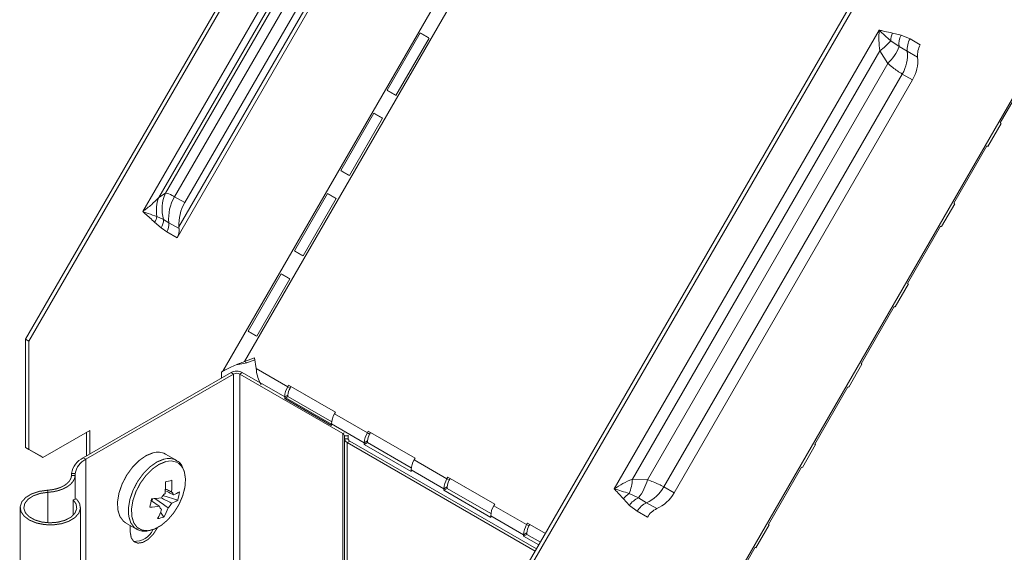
# Model space of a CAD drawing. Header units: millimetres. Extents: x 428 to 1137, y -1268 to 1088.
# Tile 7 of 14: x 514 to 663, y 286 to 367. Entities that reach past the tile are written whole.
import ezdxf

# ---------------------------------------------------------------- set-up
doc = ezdxf.new("R2010")
doc.units = ezdxf.units.MM
doc.linetypes.add('K5LT32768', pattern=[0])
doc.linetypes.add('K5LT32769', pattern=[0])

msp = doc.modelspace()

# ---------------------------------------------------------------- linework, layer by layer
at = {"color": 7, "linetype": 'K5LT32768', "lineweight": 15}
for p, q in [((579.8462123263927, 430.5767303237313), (515.000714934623, 318.2610588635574)), ((580.3411849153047, 430.2909887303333), (515.4956875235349, 317.9753172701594)), ((598.9184409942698, 407.1926734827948), (544.7854502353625, 313.4316077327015)), ((571.9661214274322, 405.628381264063), (532.6661239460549, 337.5587890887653)), ((577.9889271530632, 403.1214886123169), (537.8479525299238, 333.5952813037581)), ((599.2761096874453, 403.6306300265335), (548.0490809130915, 314.9028137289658)), ((571.3543388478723, 402.4912419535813), (535.076923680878, 339.6569159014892)), ((571.3036994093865, 401.2673442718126), (536.1113759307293, 340.3124764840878)), ((576.7172724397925, 402.0620016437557), (538.1296409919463, 335.2262636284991)), ((572.4381450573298, 400.348597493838), (537.4740467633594, 339.7890029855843)), ((573.9862620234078, 399.4545980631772), (539.0221637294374, 338.8950035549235)), ((586.5274150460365, 276.9695738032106), (651.3729124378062, 389.2852452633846)), ((587.0223876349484, 276.6838322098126), (651.8678850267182, 388.9995036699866)), ((670.4451411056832, 365.901188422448), (616.312150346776, 272.1401226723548)), ((569.5654053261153, 355.8587558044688), (574.5653913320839, 364.5190099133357)), ((603.8428155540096, 295.6610715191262), (643.8428300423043, 364.9431287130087)), ((645.8357227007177, 364.5095508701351), (647.1220445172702, 364.2020084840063)), ((647.1220445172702, 364.2020084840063), (648.485452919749, 363.6211302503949)), ((575.883112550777, 363.7582032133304), (570.8831054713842, 355.0979369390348)), ((646.8300406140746, 362.4634937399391), (645.5690701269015, 363.3329200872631)), ((648.485452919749, 363.6211302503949), (650.033569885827, 362.727130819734)), ((606.5744370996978, 297.1612094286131), (643.909379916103, 361.8272270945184)), ((645.1233988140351, 359.917275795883), (643.909379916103, 361.8272270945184)), ((648.0737098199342, 361.7627940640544), (646.8300406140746, 362.4634937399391)), ((649.621826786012, 360.8687946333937), (648.0737098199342, 361.7627940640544)), ((608.8354258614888, 297.0646631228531), (645.1233988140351, 359.917275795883)), ((611.31123711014, 295.9675711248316), (647.3112417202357, 358.3214079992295)), ((648.8593586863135, 357.4274085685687), (647.3112417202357, 358.3214079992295)), ((667.0988920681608, 359.5966357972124), (662.0989060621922, 350.9364060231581)), ((612.859354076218, 295.0735960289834), (648.8593586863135, 357.4274085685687)), ((562.5654038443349, 343.7343976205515), (567.5653898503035, 352.3946517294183)), ((568.8831110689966, 351.633845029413), (563.8831039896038, 342.9735787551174)), ((660.2282603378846, 347.397549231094), (662.2282547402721, 350.8616411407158)), ((660.0988905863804, 347.472277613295), (655.0989045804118, 338.8120478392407)), ((535.076923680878, 339.6569159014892), (536.1113759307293, 340.3124764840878)), ((537.4740467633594, 339.7890029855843), (539.0221637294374, 338.8950035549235)), ((555.5654023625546, 331.6100394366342), (560.5653883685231, 340.2702935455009)), ((561.8831095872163, 339.5094868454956), (556.8831025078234, 330.8492205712)), ((653.2282588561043, 335.2731910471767), (655.2282532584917, 338.7372829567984)), ((535.4309361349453, 335.0944230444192), (534.45787076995, 335.9517202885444)), ((534.8174360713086, 336.7993050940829), (535.806443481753, 336.3349527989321)), ((535.806443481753, 336.3349527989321), (536.6048101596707, 335.8658278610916)), ((536.6048101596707, 335.8658278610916), (538.1529271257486, 334.9718284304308)), ((536.2998355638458, 334.4892807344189), (535.4309361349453, 335.0944230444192)), ((537.8479525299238, 333.5952813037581), (536.2998355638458, 334.4892807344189)), ((653.0988891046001, 335.3479194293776), (648.0989030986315, 326.6876896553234)), ((548.5654008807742, 319.4856812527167), (553.5653868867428, 328.1459353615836)), ((554.8831081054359, 327.3851286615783), (549.883101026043, 318.7248867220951)), ((646.2282573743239, 323.1488328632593), (648.2282517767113, 326.6129247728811)), ((646.0988876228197, 323.2235612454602), (641.0989016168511, 314.5633314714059)), ((515.000714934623, 318.2610588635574), (515.4956875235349, 317.9753172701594)), ((515.000714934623, 318.2610588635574), (515.000714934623, 301.9302338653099)), ((515.4956875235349, 317.9753172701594), (515.4956875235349, 301.6444922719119)), ((548.0490809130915, 314.9028137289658), (549.5302265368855, 315.4645702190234)), ((548.3990894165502, 314.7007167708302), (549.5814981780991, 315.1491655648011)), ((549.5302265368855, 315.4645702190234), (549.7939815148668, 313.8418258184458)), ((548.3990894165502, 314.7007167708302), (548.0490809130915, 314.9028137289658)), ((554.550327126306, 311.0960459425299), (549.7939815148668, 313.8418258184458)), ((639.2282558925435, 311.0244746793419), (641.228250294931, 314.4885665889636)), ((523.6961893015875, 300.3630421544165), (545.9983206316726, 313.2377885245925)), ((524.0850993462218, 300.1385291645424), (546.3872306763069, 313.0132755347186)), ((544.5436326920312, 313.2920094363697), (544.7854502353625, 313.4316077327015)), ((544.5436326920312, 312.3980214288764), (544.5436326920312, 313.2920094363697)), ((545.9983206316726, 313.2377885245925), (546.3872306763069, 313.0132755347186)), ((546.3872306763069, 94.18035074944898), (546.3872306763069, 313.0132755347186)), ((547.695384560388, 313.2378006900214), (547.3064745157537, 313.0132877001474)), ((547.3064745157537, 94.18036291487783), (547.3064745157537, 313.0132877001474)), ((547.3064745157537, 313.0132877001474), (562.8624021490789, 304.0330418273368)), ((547.695384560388, 313.2378006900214), (550.3824252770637, 311.686605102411)), ((550.3657667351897, 311.7154552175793), (550.5591680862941, 311.3804620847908)), ((554.094698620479, 309.5627886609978), (550.3657667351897, 311.7154552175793)), ((554.6870936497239, 311.3329325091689), (554.550327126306, 311.0960459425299)), ((554.9003356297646, 310.8939489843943), (554.550327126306, 311.0960459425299)), ((561.7581547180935, 307.2508958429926), (554.6870936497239, 311.3329325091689)), ((555.0370810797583, 311.1307990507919), (554.6870936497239, 311.3329325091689)), ((554.9003356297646, 310.8939489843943), (555.0370810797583, 311.1307990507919)), ((555.0370810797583, 311.1307990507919), (561.7581231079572, 307.2508240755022)), ((639.0988861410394, 311.0992030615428), (634.0989001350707, 302.4389732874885)), ((554.094698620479, 309.5627886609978), (554.589671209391, 309.8485302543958)), ((554.589671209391, 309.6251853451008), (554.094698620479, 309.3394437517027)), ((554.094698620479, 309.5627886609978), (554.094698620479, 309.3394437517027)), ((554.094698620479, 309.3394437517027), (561.1657596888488, 305.2574070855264)), ((554.271483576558, 309.4414995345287), (561.1657702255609, 305.4615125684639)), ((554.589671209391, 309.6251853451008), (554.589671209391, 309.8485302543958)), ((561.1905631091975, 305.8145715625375), (554.589671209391, 309.6251853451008)), ((561.6213881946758, 307.0140092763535), (561.7581547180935, 307.2508958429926)), ((566.5711456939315, 304.1565750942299), (561.6213881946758, 307.0140092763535)), ((561.1657596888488, 305.2574070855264), (561.1657596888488, 305.4807519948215)), ((566.1155171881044, 302.6233178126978), (561.1657596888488, 305.4807519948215)), ((517.6170016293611, 300.4194856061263), (524.688083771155, 304.5015344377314)), ((524.193111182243, 304.2157729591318), (524.193111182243, 300.6499198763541)), ((524.688083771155, 304.5015344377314), (524.688083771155, 300.9356570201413)), ((562.8624021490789, 85.2001170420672), (562.8624021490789, 304.0330418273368)), ((563.1259990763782, 303.6656641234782), (563.1259990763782, 303.247903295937)), ((563.6759943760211, 303.6656519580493), (563.1259990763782, 303.6656641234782)), ((563.6759838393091, 303.2478972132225), (563.1259990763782, 303.247903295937)), ((563.1259990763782, 84.41497851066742), (563.1259990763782, 303.247903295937)), ((563.6759943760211, 303.6656519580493), (563.6759838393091, 303.2478972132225)), ((566.7079122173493, 304.3934616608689), (566.5711456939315, 304.1565750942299)), ((566.9211541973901, 303.9544781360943), (566.5711456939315, 304.1565750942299)), ((573.778973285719, 300.3114249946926), (566.7079122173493, 304.3934616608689)), ((567.0578996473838, 304.1913282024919), (566.7079122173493, 304.3934616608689)), ((566.9211541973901, 303.9544781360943), (567.0578996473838, 304.1913282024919)), ((567.0578996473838, 304.1913282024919), (573.7789311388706, 300.3113593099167)), ((515.000714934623, 301.9302338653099), (515.4956875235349, 301.6444922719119)), ((517.1220290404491, 300.7052271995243), (515.000714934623, 301.9302338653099)), ((563.9395913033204, 302.8805134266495), (563.5506812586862, 302.6560004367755)), ((563.5506812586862, 302.6560004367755), (591.9065541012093, 286.2865034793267)), ((563.5506812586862, 83.82307565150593), (563.5506812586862, 302.6560004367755)), ((563.9395913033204, 302.8805134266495), (592.1009985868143, 286.6232790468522)), ((566.1155171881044, 302.6233178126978), (566.6104897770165, 302.9090594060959)), ((566.6104897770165, 302.6857144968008), (566.1155171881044, 302.3999729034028)), ((566.1155171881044, 302.6233178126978), (566.1155171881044, 302.3999729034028)), ((566.1155171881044, 302.3999729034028), (573.1865782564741, 298.3179362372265)), ((566.6104897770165, 302.6857144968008), (566.6104897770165, 302.9090594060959)), ((573.2113816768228, 298.8751007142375), (566.6104897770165, 302.6857144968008)), ((632.2282544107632, 298.9001164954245), (634.2282488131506, 302.3642084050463)), ((515.4956875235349, 301.6444922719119), (517.6170016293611, 300.4194856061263)), ((517.6170016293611, 300.4194856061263), (517.1220290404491, 300.7052271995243)), ((523.6961893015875, 300.3630421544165), (524.0850993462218, 300.1385291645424)), ((537.7376120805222, 299.9918093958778), (536.0933897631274, 300.9409987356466)), ((573.6422067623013, 300.0745384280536), (573.778973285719, 300.3114249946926)), ((524.0850993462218, 81.30560437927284), (524.0850993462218, 300.1385291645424)), ((578.5919537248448, 297.2171103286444), (573.6422067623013, 300.0745384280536)), ((632.0989057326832, 298.9748813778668), (627.0988986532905, 290.3146151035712)), ((521.92800256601, 297.7137767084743), (521.9407730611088, 298.0023163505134)), ((521.92800256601, 297.7137767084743), (522.4778292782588, 297.7056623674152)), ((521.9407730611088, 298.0023163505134), (522.4905892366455, 297.9942080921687)), ((522.4778292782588, 297.7056623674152), (522.4905892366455, 297.9942080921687)), ((573.1865782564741, 298.3179362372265), (573.1865782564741, 298.5412811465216)), ((578.1363252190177, 295.6838530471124), (573.1865782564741, 298.5412811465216)), ((578.7287202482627, 297.4539968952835), (578.5919537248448, 297.2171103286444)), ((585.7997918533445, 293.3719541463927), (578.7287202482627, 297.4539968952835)), ((579.0787076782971, 297.2518634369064), (578.7287202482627, 297.4539968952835)), ((578.9419622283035, 297.0150133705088), (579.0787076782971, 297.2518634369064)), ((579.0787076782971, 297.2518634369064), (585.7997497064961, 293.3718884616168)), ((578.1363252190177, 295.6838530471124), (578.6312978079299, 295.9695946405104)), ((578.6312978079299, 295.7462497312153), (578.1363252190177, 295.4605081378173)), ((578.9419622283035, 297.0150133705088), (578.5919537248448, 297.2171103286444)), ((578.6312978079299, 295.7462497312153), (578.6312978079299, 295.9695946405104)), ((585.2322002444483, 291.9356298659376), (578.6312978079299, 295.7462497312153)), ((606.5744370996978, 297.1612094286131), (608.8354258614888, 297.0646631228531)), ((611.31123711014, 295.9675711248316), (612.859354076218, 295.0735960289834)), ((518.3000018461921, 295.4735616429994), (518.3509784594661, 295.1574186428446)), ((537.9508013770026, 293.9749665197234), (535.7184513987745, 294.6621810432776)), ((578.1363252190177, 295.6838530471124), (578.1363252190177, 295.4605081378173)), ((578.1363252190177, 295.4605081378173), (585.2073968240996, 291.3784653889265)), ((606.1002323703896, 294.9708879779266), (607.4835551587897, 294.3133820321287)), ((607.4835551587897, 294.3133820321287), (608.7121147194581, 293.5864873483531)), ((514.1716864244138, 292.8582073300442), (514.1716864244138, 74.02528254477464)), ((522.6620952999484, 294.1715322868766), (522.1857832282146, 294.0127795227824)), ((522.1857832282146, 291.7036491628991), (522.1857832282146, 294.0127795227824)), ((523.2716862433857, 74.02528862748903), (523.2716862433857, 292.8582134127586)), ((533.9619182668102, 293.9171185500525), (534.0728487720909, 293.9452148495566)), ((534.124162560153, 294.1860881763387), (534.0728487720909, 293.9452148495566)), ((585.6630253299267, 293.1350675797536), (585.7997918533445, 293.3719541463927)), ((590.6127722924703, 290.2776394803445), (585.6630253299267, 293.1350675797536)), ((606.123950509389, 293.191251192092), (605.2145690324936, 294.1516490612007)), ((607.3085719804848, 292.3006805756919), (606.123950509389, 293.191251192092)), ((608.7121147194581, 293.5864873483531), (610.2602106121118, 292.6924757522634)), ((535.8738679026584, 291.4282434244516), (535.3608143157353, 292.1452542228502)), ((585.2073968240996, 291.3784653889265), (585.2073968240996, 291.6018102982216)), ((590.1571437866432, 288.7443821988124), (585.2073968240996, 291.6018102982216)), ((608.8566889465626, 291.4066811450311), (607.3085719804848, 292.3006805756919)), ((530.0938701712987, 290.5484066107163), (531.7380924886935, 289.5992172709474)), ((530.7955309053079, 290.1433364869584), (530.7955309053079, 289.110518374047)), ((590.7495388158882, 290.5145260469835), (590.6127722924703, 290.2776394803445)), ((590.962780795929, 290.0755425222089), (590.6127722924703, 290.2776394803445)), ((593.4481593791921, 288.9566455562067), (590.7495388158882, 290.5145260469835)), ((591.0995262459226, 290.3123925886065), (590.7495388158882, 290.5145260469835)), ((590.962780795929, 290.0755425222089), (591.0995262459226, 290.3123925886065)), ((591.0995262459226, 290.3123925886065), (593.4481172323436, 288.9565798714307)), ((625.2282529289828, 286.7757583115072), (627.2282473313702, 290.2398502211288)), ((531.6642090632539, 289.6440245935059), (531.7380924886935, 289.5992172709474)), ((590.1571437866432, 288.7443821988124), (590.6521163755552, 289.0301237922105)), ((590.6521163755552, 288.8067788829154), (590.1571437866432, 288.5210372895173)), ((590.1571437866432, 288.7443821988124), (590.1571437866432, 288.5210372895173)), ((590.1571437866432, 288.5210372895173), (592.4368457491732, 287.2049933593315)), ((590.6521163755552, 288.8067788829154), (590.6521163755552, 289.0301237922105)), ((592.6843109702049, 287.6336179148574), (590.6521163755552, 288.8067788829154)), ((625.0989042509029, 286.8505231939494), (620.0988971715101, 278.1902569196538))]:
    msp.add_line(p, q, dxfattribs=at)
at = {"color": 8, "linetype": 'K5LT32769', "lineweight": 15, "true_color": 0x808080}
for p, q in [((563.0745272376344, 304.1554990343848), (562.8624021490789, 304.0330418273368)), ((522.4778292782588, 294.1101451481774), (522.4778292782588, 297.7056623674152)), ((522.4905892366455, 294.1143872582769), (522.4905892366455, 297.9942080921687)), ((518.3509784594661, 290.5590151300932), (518.3509784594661, 295.1574186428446))]:
    msp.add_line(p, q, dxfattribs=at)
at = {"color": 7, "linetype": 'K5LT32768', "const_width": 0.15}
for points in [[(574.5653597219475, 364.5189643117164), (574.6007525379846, 364.4985287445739), (574.8403679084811, 364.3601784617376), (575.0904146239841, 364.2157842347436), (575.3463513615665, 364.0680410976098), (575.6034682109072, 363.9195953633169), (575.8571395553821, 363.7731419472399), (575.8830704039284, 363.7581470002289)], [(574.5653913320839, 364.5190099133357), (574.7057824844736, 364.4379214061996), (574.8590705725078, 364.3494372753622), (575.0224317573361, 364.2550906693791), (575.1929262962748, 364.1566519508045), (575.3674142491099, 364.0559096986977), (575.5427451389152, 363.9547072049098), (575.7156947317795, 363.8548573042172), (575.883112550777, 363.7582032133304)], [(570.8831054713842, 355.0979369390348), (570.7156876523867, 355.1945910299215), (570.5427380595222, 355.2944409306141), (570.3674282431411, 355.3956799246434), (570.1929402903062, 355.4964221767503), (570.0224457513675, 355.5948608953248), (569.859063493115, 355.6891710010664), (569.705796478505, 355.7776916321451), (569.5654053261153, 355.8587558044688)], [(567.5653582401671, 352.394606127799), (567.6007510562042, 352.3741705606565), (567.8403664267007, 352.2358202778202), (568.0904131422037, 352.0914260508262), (568.3463498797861, 351.9436829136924), (568.6034667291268, 351.7952371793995), (568.8571380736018, 351.6487837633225), (568.8830899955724, 351.6338009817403)], [(567.5653898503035, 352.3946517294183), (567.7057810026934, 352.3135875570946), (567.8590690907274, 352.2250790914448), (568.02245134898, 352.1307446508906), (568.1929248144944, 352.0322937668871), (568.3674127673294, 351.9315515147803), (568.5427436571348, 351.8303490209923), (568.7156932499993, 351.7304991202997), (568.8831110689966, 351.633845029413)], [(662.0989060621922, 350.9364060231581), (662.1756765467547, 350.892036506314), (662.218676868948, 350.8671878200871), (662.2282547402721, 350.8616411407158)], [(660.0988484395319, 347.4722041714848), (660.1402893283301, 347.448264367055), (660.2008122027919, 347.4133435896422), (660.2271012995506, 347.3981882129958), (660.2186824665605, 347.4030959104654), (660.1756821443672, 347.4279445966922), (660.0988905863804, 347.472277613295)], [(563.8831039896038, 342.9735787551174), (563.7156861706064, 343.0702571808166), (563.5427365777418, 343.1700827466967), (563.3674267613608, 343.271321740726), (563.1929388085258, 343.3720639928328), (563.0224442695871, 343.4705027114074), (562.8590620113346, 343.5648128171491), (562.7057949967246, 343.6533334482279), (562.5654038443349, 343.7343976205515)], [(560.5653567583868, 340.2702479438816), (560.6007495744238, 340.2498123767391), (560.8403649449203, 340.1114620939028), (561.0904327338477, 339.9670800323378), (561.3463483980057, 339.8193247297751), (561.6034652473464, 339.6708789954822), (561.8571365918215, 339.5244255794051), (561.883088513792, 339.5094427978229)], [(560.5653883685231, 340.2702935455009), (560.705779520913, 340.1892293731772), (560.859067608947, 340.1007209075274), (561.0224498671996, 340.0063864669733), (561.1929444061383, 339.9079720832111), (561.3674323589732, 339.8072298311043), (561.5427421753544, 339.7059908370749), (561.7156917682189, 339.6061409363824), (561.8831095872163, 339.5094868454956)], [(655.0989045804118, 338.8120478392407), (655.1756750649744, 338.7676783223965), (655.2186753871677, 338.7428296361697), (655.2282532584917, 338.7372829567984)], [(653.0988469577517, 335.3478459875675), (653.1403089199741, 335.3239183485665), (653.2008107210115, 335.2889854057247), (653.2270998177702, 335.2738300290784), (653.2186809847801, 335.278737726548), (653.1756806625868, 335.3035864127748), (653.0988891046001, 335.3479194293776)], [(556.8831025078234, 330.8492205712), (556.7156846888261, 330.9458989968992), (556.5427350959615, 331.0457245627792), (556.3674252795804, 331.1469635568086), (556.1929373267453, 331.2477058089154), (556.0224427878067, 331.3461445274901), (555.8590605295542, 331.4404789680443), (555.7057935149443, 331.5289752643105), (555.5654023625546, 331.6100394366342)], [(553.5653552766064, 328.1458897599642), (553.6007480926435, 328.1254541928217), (553.84036346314, 327.9871039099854), (554.0904312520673, 327.8427461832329), (554.3463469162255, 327.6949665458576), (554.6034637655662, 327.5465208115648), (554.8571351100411, 327.4000673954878), (554.8830870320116, 327.385108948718)], [(553.5653868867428, 328.1459353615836), (553.7057991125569, 328.0648833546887), (553.8590661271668, 327.97636272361), (554.0224483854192, 327.8820282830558), (554.1929429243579, 327.7836138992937), (554.367430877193, 327.6828716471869), (554.542740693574, 327.5816326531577), (554.7156902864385, 327.481782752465), (554.8831081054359, 327.3851286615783)], [(648.0989030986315, 326.6876896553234), (648.1756735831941, 326.6433201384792), (648.2186739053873, 326.6184714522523), (648.2282517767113, 326.6129247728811)], [(646.0988454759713, 323.2234878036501), (646.1403074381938, 323.1995601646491), (646.2008092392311, 323.1646272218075), (646.2270983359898, 323.1494961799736), (646.2186795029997, 323.1543795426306), (646.1756791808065, 323.1792282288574), (646.0988876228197, 323.2235612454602)], [(549.883101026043, 318.7248867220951), (549.7156832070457, 318.8215408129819), (549.5427336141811, 318.9213663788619), (549.3674237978, 319.0226053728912), (549.192935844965, 319.1233476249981), (549.0224413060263, 319.2217863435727), (548.8590590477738, 319.3161207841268), (548.705792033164, 319.4046170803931), (548.5654008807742, 319.4856812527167)], [(641.0989016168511, 314.5633314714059), (641.1756721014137, 314.5189619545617), (641.2186724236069, 314.494113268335), (641.228250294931, 314.4885665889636)], [(639.0988439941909, 311.0991296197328), (639.1403059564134, 311.0752019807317), (639.2008077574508, 311.0402690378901), (639.2270968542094, 311.0251379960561), (639.2186780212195, 311.0300213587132), (639.1756776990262, 311.0548700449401), (639.0988861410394, 311.0992030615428)], [(563.6500635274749, 303.8232490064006), (563.6690190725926, 303.7477077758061), (563.6759943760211, 303.6656519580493)], [(634.0989001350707, 302.4389732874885), (634.1756706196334, 302.3946281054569), (634.2186709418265, 302.3697550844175), (634.2282488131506, 302.3642084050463)], [(534.2393288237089, 301.1233309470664), (533.187427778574, 300.6968890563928), (532.1296472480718, 299.9593149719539), (531.1324106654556, 298.9568872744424), (530.2584325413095, 297.7526515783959), (529.5625880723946, 296.4222353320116), (529.0886046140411, 295.0492366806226), (528.8662799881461, 293.7199440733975), (528.9095858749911, 292.5178854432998), (529.2157827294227, 291.5185963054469), (529.7656305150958, 290.7848014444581), (530.0938701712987, 290.5484066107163)], [(632.0988425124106, 298.9747714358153), (632.140304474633, 298.9508437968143), (632.2008273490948, 298.9159230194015), (632.2270953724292, 298.9007798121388), (632.2186765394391, 298.9056631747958), (632.1756762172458, 298.9305118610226), (632.0989057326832, 298.9748813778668)], [(518.3000018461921, 295.4735616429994), (519.0130316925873, 295.5499909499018), (519.6904474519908, 295.6994858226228), (520.3099639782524, 295.9171253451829), (520.8512243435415, 296.1957805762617), (521.2964320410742, 296.5262605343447), (521.6309621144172, 296.8977136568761), (521.8438247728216, 297.2979441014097), (521.92800256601, 297.7137767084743)], [(518.3509784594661, 295.1574186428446), (519.1620524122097, 295.2443527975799), (519.9326127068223, 295.4144072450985), (520.6372974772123, 295.6619798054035), (521.2529786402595, 295.9789378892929), (521.7594257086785, 296.3548678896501), (522.1399590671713, 296.7774036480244), (522.3820716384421, 297.2326461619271), (522.4778292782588, 297.7056623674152)], [(533.6194961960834, 289.3759186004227), (534.4487565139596, 289.6071553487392), (535.4715340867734, 290.171481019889), (536.4677802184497, 291.0150146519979), (537.3749489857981, 292.0848095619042), (538.1359946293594, 293.3135975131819), (538.7031226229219, 294.6241929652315), (539.0406767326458, 295.9342502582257), (539.127478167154, 297.16143454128), (538.9580478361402, 298.2286536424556), (538.8478759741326, 298.5324841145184)], [(522.6620952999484, 294.1715322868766), (523.1435598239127, 293.4771174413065), (523.2664811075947, 292.7325323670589), (523.020828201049, 291.9981175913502), (522.4265892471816, 291.3334533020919), (521.5319275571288, 290.7924384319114), (520.4093778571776, 290.4189171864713), (519.1499668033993, 290.2432118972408), (517.8558372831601, 290.2795439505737), (516.631913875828, 290.5249814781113), (515.5774629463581, 290.9596157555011), (514.7779372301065, 291.5482035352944), (514.2982323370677, 292.243013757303), (514.1772181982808, 292.9877144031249), (514.4247044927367, 293.7219223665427), (515.0206293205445, 294.3860757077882), (515.9166607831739, 294.9263484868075), (517.0401587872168, 295.2989086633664), (518.3000018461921, 295.4735616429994)], [(522.1857832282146, 294.0127795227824), (522.6243422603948, 293.364520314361), (522.7084146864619, 292.6702697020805), (522.4303508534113, 291.9930811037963), (521.8154072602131, 291.3944811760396), (520.9194495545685, 290.9288372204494), (519.8238527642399, 290.638442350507), (518.6281466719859, 290.5496833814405), (517.4409331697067, 290.6706199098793), (516.3700555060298, 290.9902604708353), (515.5127991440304, 291.4795722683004), (514.9470198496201, 292.0941210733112), (514.7240946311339, 292.7780675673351), (514.8642961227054, 293.4692950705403), (515.3548749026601, 294.1050178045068), (516.1512712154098, 294.6274803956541), (517.1811610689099, 294.9892376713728), (518.3509784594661, 295.1574186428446)], [(530.7955309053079, 289.110518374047), (530.9341308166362, 288.2828905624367), (531.3331771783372, 287.715097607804), (531.9445804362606, 287.4756221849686), (532.6945625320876, 287.5933688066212), (533.4926974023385, 288.054122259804), (534.2426794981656, 288.8022865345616), (534.8540827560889, 289.7476731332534), (534.8866622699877, 289.8123520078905)], [(627.0988986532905, 290.3146151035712), (627.175669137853, 290.2702699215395), (627.2186694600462, 290.2453969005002), (627.2282473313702, 290.2398502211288)], [(625.0988410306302, 286.850413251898), (625.1403029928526, 286.8264856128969), (625.2008258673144, 286.7915891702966), (625.2270938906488, 286.7764216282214), (625.2186750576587, 286.7813049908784), (625.1756747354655, 286.8061536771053), (625.0989042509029, 286.8505231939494)]]:
    msp.add_lwpolyline(points, dxfattribs=at)
at = {"color": 8, "linetype": 'K5LT32769', "true_color": 0x808080, "const_width": 0.15}
for points in [[(535.8835511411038, 300.1741416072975), (534.8316500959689, 299.7476997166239), (533.7738695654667, 299.010125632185), (532.7766329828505, 298.0076979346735), (531.9026548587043, 296.8034622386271), (531.2068103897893, 295.4730459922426), (530.732826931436, 294.1000473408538), (530.510502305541, 292.7707547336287), (530.553808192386, 291.5686961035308), (530.8600050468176, 290.569406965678), (531.4098528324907, 289.8356121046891), (531.6642090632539, 289.6440245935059)], [(536.151763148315, 299.7894476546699), (535.1399016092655, 299.3792576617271), (534.1223502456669, 298.6697256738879), (533.163087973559, 297.7054513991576), (532.3223637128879, 296.54703503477), (531.6529874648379, 295.267257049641), (531.1970639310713, 293.9465157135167), (530.9831897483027, 292.66780222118), (531.0248308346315, 291.5114810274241), (531.3193740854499, 290.5502161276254), (531.8483170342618, 289.8443595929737), (532.5783847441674, 289.4383134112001), (533.4637635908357, 289.3575604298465), (533.6194961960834, 289.3759186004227)]]:
    msp.add_lwpolyline(points, dxfattribs=at)
at = {"color": 7, "linetype": 'K5LT32768', "lineweight": 15}
for centre, radius, start, end in [((648.9199136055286, 363.1920694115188), 3.353802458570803, 156.8691602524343, 177.5930235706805), ((650.0922101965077, 362.8093542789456), 3.280452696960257, 154.8790125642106, 186.0519836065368), ((640.0766324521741, 367.719540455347), 7.029175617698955, 303.0426192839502, 321.3868455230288), ((651.1196355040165, 362.0627042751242), 3.060655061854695, 149.3907391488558, 185.6233739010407), ((652.6677419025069, 361.1687071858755), 3.060644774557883, 149.3906761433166, 185.6234369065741), ((640.5584966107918, 364.8220322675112), 6.700370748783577, 312.94460790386, 339.390233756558), ((642.4332906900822, 361.2073178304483), 5.667705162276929, 329.3904490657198, 5.624430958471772), ((643.9814076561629, 360.313318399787), 5.667705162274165, 329.3904490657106, 5.624430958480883), ((539.9034814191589, 337.7780496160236), 5.179362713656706, 158.7301979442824, 190.8926846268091), ((541.3571435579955, 337.9098650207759), 5.769802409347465, 155.391769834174, 195.840345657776), ((543.0350386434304, 336.4990006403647), 6.46132696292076, 149.3905285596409, 185.6236811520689), ((544.6419889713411, 335.5848897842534), 6.522215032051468, 149.5016370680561, 183.1520170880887), ((532.6146093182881, 337.2337353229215), 2.245256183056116, 325.1808275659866, 348.8435871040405), ((533.6342294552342, 336.3153824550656), 2.172302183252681, 325.8017710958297, 0.5161865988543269), ((534.3488749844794, 335.643574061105), 2.266856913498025, 329.3891557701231, 5.626599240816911), ((535.8968549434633, 334.7496049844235), 2.266990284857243, 329.3902587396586, 5.625496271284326), ((543.6918657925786, 335.6070401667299), 5.575243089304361, 183.9162212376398, 186.542164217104), ((546.846864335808, 311.6001085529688), 1.844457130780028, 62.61044547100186, 117.3903759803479), ((546.846864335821, 312.1261998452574), 0.9990827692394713, 62.61081882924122, 117.3906976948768), ((557.2669458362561, 309.4544385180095), 3.174097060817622, 148.8561305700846, 178.0437862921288), ((556.7526420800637, 309.7746347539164), 2.16423278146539, 148.8562143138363, 178.043314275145), ((564.3380069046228, 305.3724018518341), 3.174097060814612, 148.8561305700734, 178.0437862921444), ((562.6755106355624, 303.6206899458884), 0.4527278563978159, 5.701190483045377, 65.6183939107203), ((563.8516606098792, 303.3202522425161), 0.7292592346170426, 185.6936125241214, 245.6242290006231), ((564.1265165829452, 303.2929017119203), 0.4527749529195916, 185.704451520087, 245.6164037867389), ((569.2877644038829, 302.5149676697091), 3.174097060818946, 148.8561305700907, 178.0437862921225), ((568.7734606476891, 302.8351639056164), 2.164232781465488, 148.8562143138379, 178.0433142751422), ((524.9809684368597, 297.5746715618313), 3.070125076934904, 114.738520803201, 171.9931031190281), ((534.9546603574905, 298.8794858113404), 2.35510938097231, 61.084811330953, 107.6821355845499), ((525.2521288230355, 297.6057330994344), 2.788729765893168, 114.7387023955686, 171.992555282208), ((576.3588254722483, 298.432931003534), 3.17409706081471, 148.8561305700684, 178.0437862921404), ((523.5020464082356, 296.2297754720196), 12.59585011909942, 354.3542943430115, 2.264712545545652), ((528.2108500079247, 329.8418335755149), 34.03833570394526, 283.380785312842, 285.0596490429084), ((524.4724739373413, 296.4746653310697), 12.59221516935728, 354.3531507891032, 2.265856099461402), ((581.3085724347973, 295.5755029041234), 3.174097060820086, 148.8561305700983, 178.043786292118), ((580.7942686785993, 295.8956991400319), 2.164232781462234, 148.8562143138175, 178.0433142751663), ((599.5546998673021, 297.5344895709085), 7.029654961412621, 338.6118727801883, 356.9561179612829), ((602.3045708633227, 298.5658985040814), 6.70117711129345, 320.6102354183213, 347.0544120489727), ((606.372674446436, 298.74925830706), 5.668084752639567, 294.3770181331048, 330.6092458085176), ((533.4441437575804, 308.1521384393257), 13.98284321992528, 272.3238853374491, 278.4117045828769), ((537.5873229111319, 293.1675154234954), 2.39330321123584, 130.3804615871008, 151.2213604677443), ((536.6809688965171, 294.6861107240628), 0.6372245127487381, 8.590899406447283, 59.58367858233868), ((535.690574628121, 299.0671995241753), 4.582015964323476, 290.7112534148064, 303.5359128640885), ((529.780434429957, 296.3807029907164), 8.517186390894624, 343.5931161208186, 352.3569472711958), ((607.8976815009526, 292.1393443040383), 3.353872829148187, 122.4071669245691, 143.1305068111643), ((608.8152268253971, 291.3151592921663), 3.280653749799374, 113.9485759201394, 145.1196015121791), ((607.9208297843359, 297.8551828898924), 5.668002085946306, 294.3767370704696, 330.6099390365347), ((514.2899182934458, 297.7163003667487), 20.03561281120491, 346.1137570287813, 349.8363063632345), ((533.1739668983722, 306.8679219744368), 13.97153727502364, 272.3217656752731, 278.4146067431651), ((535.8486970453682, 293.1420316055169), 0.6373587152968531, 188.5942247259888, 239.5775045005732), ((528.1950469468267, 295.6410088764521), 8.758520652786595, 331.2498851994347, 341.3313239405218), ((534.9429014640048, 294.6599661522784), 2.392398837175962, 310.3773273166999, 331.225638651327), ((535.4194228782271, 297.794258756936), 4.582015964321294, 290.7112534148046, 303.5359128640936), ((588.3796440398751, 291.4934601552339), 3.174097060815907, 148.8561305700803, 178.0437862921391), ((609.9755735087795, 290.798405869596), 3.061000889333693, 114.378333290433, 150.6082095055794), ((527.2271580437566, 295.3965445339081), 8.759744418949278, 331.2503001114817, 341.3301804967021), ((534.0268611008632, 296.6867102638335), 5.573410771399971, 279.0868970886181, 289.353537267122), ((611.5236125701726, 289.9044858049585), 3.060894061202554, 114.3780715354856, 150.6087882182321), ((593.3293910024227, 288.6360320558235), 3.174097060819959, 148.8561305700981, 178.043786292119), ((592.8150872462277, 288.956228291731), 2.164232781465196, 148.8562143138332, 178.0433142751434), ((531.4455880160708, 290.7889486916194), 3.038133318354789, 266.9884482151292, 335.2497259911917)]:
    msp.add_arc(centre, radius, start, end, dxfattribs=at)
at = {"color": 8, "linetype": 'K5LT32769', "lineweight": 15, "true_color": 0x808080}
for centre, radius, start, end in [((536.5989830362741, 297.9353639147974), 2.350312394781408, 60.64647074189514, 107.7219882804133), ((536.8366745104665, 297.7385587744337), 2.1622323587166, 21.54171597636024, 108.4671698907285)]:
    msp.add_arc(centre, radius, start, end, dxfattribs=at)
at = {"color": 7, "linetype": 'K5LT32768', "lineweight": 15}
for points, knots in [([(643.909379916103, 361.8272270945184), (643.856446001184, 362.3527150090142), (643.7496724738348, 363.4126819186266), (643.7984088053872, 364.4343395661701), (643.8424396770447, 364.9386575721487), (643.8428300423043, 364.9431287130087)], [0, 0, 0, 0, 0.4935327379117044, 0.9955098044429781, 1, 1, 1, 1]), ([(643.8428300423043, 364.9431287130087), (643.8463422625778, 364.9423090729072), (643.9030097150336, 364.9290846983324), (644.1723581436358, 364.8663851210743), (644.8285790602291, 364.7123916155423), (645.4398464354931, 364.5892811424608), (645.8357227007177, 364.5095508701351)], [0, 0, 0, 0, 0.005321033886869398, 0.08585151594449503, 0.4079682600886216, 1, 1, 1, 1]), ([(645.5690701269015, 363.3329200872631), (644.963884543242, 363.8810628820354), (644.3551619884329, 364.4324092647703), (643.8457897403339, 364.940178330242), (643.8428300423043, 364.9431287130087)], [0, 0, 0, 0, 0.9941895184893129, 1, 1, 1, 1]), ([(647.3112417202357, 358.3214079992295), (647.0721681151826, 358.465637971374), (646.4175796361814, 358.8605426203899), (645.6259216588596, 359.5069524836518), (645.1233988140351, 359.917275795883)], [0, 0, 0, 0, 0.3652273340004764, 1, 1, 1, 1]), ([(532.6661239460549, 337.5587890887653), (532.6700019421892, 337.5615300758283), (533.1365536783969, 337.8912911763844), (534.0164512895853, 338.5745224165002), (534.7253993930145, 339.2981252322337), (535.076923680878, 339.6569159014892)], [0, 0, 0, 0, 0.004207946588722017, 0.5062472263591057, 1, 1, 1, 1]), ([(536.1113759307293, 340.3124764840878), (536.1437847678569, 340.3112585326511), (536.403829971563, 340.3014858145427), (536.8483604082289, 340.1385900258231), (537.3601111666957, 339.8526617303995), (537.4740467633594, 339.7890029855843)], [0, 0, 0, 0, 0.09964560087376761, 0.7995461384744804, 1, 1, 1, 1]), ([(534.45787076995, 335.9517202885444), (533.9864567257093, 336.3813206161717), (533.3957339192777, 336.9196471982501), (532.7930277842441, 337.4472276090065), (532.6691093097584, 337.5561646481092), (532.6661239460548, 337.5587890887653)], [0, 0, 0, 0, 0.794070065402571, 0.9950388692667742, 1, 1, 1, 1]), ([(532.6661239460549, 337.5587890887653), (532.6702267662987, 337.5573200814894), (532.7410734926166, 337.5319535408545), (533.0231218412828, 337.4318030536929), (533.7749792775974, 337.168087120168), (534.3891158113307, 336.9508287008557), (534.8174360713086, 336.7993050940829)], [0, 0, 0, 0, 0.005293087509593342, 0.09140003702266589, 0.3663106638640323, 1, 1, 1, 1]), ([(544.7854502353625, 313.4316077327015), (545.0016956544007, 313.5626404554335), (545.4627772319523, 313.8420303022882), (546.3070391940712, 314.2254380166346), (547.2111687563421, 314.5845336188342), (547.7766900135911, 314.7993463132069), (548.0490809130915, 314.9028137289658)], [0, 0, 0, 0, 0.2301006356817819, 0.4906238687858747, 0.7546521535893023, 1, 1, 1, 1]), ([(546.7869829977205, 314.4046176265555), (546.9760040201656, 314.4422255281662), (547.5356810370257, 314.5535796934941), (548.0550970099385, 314.6420955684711), (548.3990894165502, 314.7007167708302)], [0, 0, 0, 0, 0.3377323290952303, 1, 1, 1, 1]), ([(549.7939815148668, 313.8418258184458), (549.8345771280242, 313.4820134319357), (549.915767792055, 312.7623936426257), (550.2157677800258, 312.0644330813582), (550.3657667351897, 311.7154552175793)], [0, 0, 0, 0, 0.5000034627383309, 1, 1, 1, 1]), ([(538.7940860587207, 298.6910366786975), (538.7274101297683, 298.8617288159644), (538.55206139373, 299.3106262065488), (538.1720005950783, 299.7458462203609), (537.8284494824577, 299.9065318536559), (537.7350516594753, 299.9502158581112)], [0, 0, 0, 0, 0.3087948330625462, 0.8120889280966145, 1, 1, 1, 1]), ([(603.8428155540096, 295.6610715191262), (603.8464923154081, 295.6636448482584), (604.2612090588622, 295.953901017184), (605.1215847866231, 296.5068716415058), (606.0928993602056, 296.9443337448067), (606.5744370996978, 297.1612094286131)], [0, 0, 0, 0, 0.004490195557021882, 0.5064672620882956, 1, 1, 1, 1]), ([(608.8354258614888, 297.0646631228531), (609.4420061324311, 296.8345725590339), (610.3975927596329, 296.4720954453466), (611.0668178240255, 296.1025421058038), (611.31123711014, 295.9675711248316)], [0, 0, 0, 0, 0.6347726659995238, 1, 1, 1, 1]), ([(535.4892041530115, 294.3103449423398), (535.9106760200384, 294.0927140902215), (536.4280862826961, 293.8255445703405), (536.9441950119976, 293.5579710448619), (537.0398920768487, 293.5083574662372)], [0, 0, 0, 0, 0.8145796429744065, 1, 1, 1, 1]), ([(536.0570170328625, 295.6755159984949), (536.2817475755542, 295.5714886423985), (536.5973497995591, 295.4253969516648), (536.9127647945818, 295.2780573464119), (537.0035825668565, 295.2356336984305)], [0, 0, 0, 0, 0.7120689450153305, 1, 1, 1, 1]), ([(537.3110438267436, 294.7812982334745), (537.2153514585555, 294.8309133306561), (536.8222706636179, 295.0347199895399), (536.4281970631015, 295.2382154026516), (536.1300575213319, 295.3921714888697)], [0, 0, 0, 0, 0.2434419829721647, 1, 1, 1, 1]), ([(605.2145690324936, 294.1516490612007), (604.8817596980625, 294.5270525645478), (604.4666726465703, 294.9952639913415), (604.012782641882, 295.4796165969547), (603.8928596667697, 295.607539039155), (603.8548919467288, 295.6482445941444), (603.8452890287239, 295.6584443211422), (603.8428155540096, 295.6610715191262)], [0, 0, 0, 0, 0.7359658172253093, 0.9179125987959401, 0.9793222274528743, 0.9946739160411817, 1, 1, 1, 1]), ([(603.8428155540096, 295.6610715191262), (603.8468501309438, 295.6599828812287), (604.5412120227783, 295.4726252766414), (605.3229934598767, 295.2210256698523), (606.1002323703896, 294.9708879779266)], [0, 0, 0, 0, 0.005810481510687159, 1, 1, 1, 1]), ([(535.2184949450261, 293.0467874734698), (535.1363504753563, 293.0998393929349), (534.6978860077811, 293.3830158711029), (534.2609449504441, 293.6664646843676), (533.9058629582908, 293.8968105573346)], [0, 0, 0, 0, 0.1873457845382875, 1, 1, 1, 1]), ([(536.4927416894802, 292.8374493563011), (536.4057217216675, 292.8977096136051), (535.7395039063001, 293.359057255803), (535.074039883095, 293.8229782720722), (534.4954973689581, 294.2263029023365)], [0, 0, 0, 0, 0.1306178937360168, 1, 1, 1, 1]), ([(531.6724171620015, 289.686491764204), (531.7687290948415, 289.6137309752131), (532.0953151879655, 289.3670049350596), (532.7232811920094, 289.236417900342), (533.2453257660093, 289.3041913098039), (533.4604550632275, 289.3321200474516)], [0, 0, 0, 0, 0.19736272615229, 0.6692412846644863, 1, 1, 1, 1])]:
    msp.add_open_spline(points, degree=3, knots=knots, dxfattribs=at)

doc.saveas('drawing.dxf')
